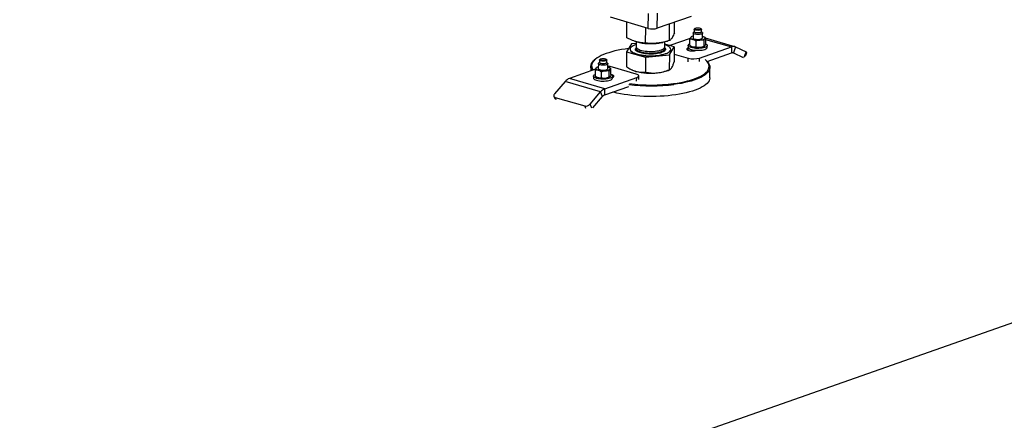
# Model space of a CAD drawing. Header units: millimetres. Extents: x 5 to 589, y 5 to 415.
# Tile 64 of 120: x 383 to 414, y 58 to 71. Entities that reach past the tile are written whole.
import ezdxf

# ---------------------------------------------------------------- set-up
doc = ezdxf.new("R2010")
doc.units = ezdxf.units.MM
doc.layers.add('TRAIT-FORT', color=4, linetype='Continuous', lineweight=25)

msp = doc.modelspace()

# ---------------------------------------------------------------- linework, layer by layer
at = {"layer": 'TRAIT-FORT', "color": 4, "linetype": 'Continuous', "lineweight": 25}
for p, q in [((445, 71.939), (354.695, 40.274)), ((402.77, 70.43), (401.581, 70.779)), ((402.77, 70.43), (402.773, 70.904)), ((403.052, 70.433), (403.055, 70.907)), ((404.123, 70.809), (403.052, 70.433)), ((402.089, 70.137), (402.092, 70.629)), ((402.685, 69.966), (402.688, 70.454)), ((403.437, 70.044), (403.44, 70.569)), ((403.593, 70.292), (403.595, 70.624)), ((404.237, 70.427), (404.225, 70.417)), ((404.437, 70.415), (404.425, 70.426)), ((404.091, 70.111), (403.45, 69.886)), ((404.131, 70.166), (404.123, 70.162)), ((404.18, 70.286), (404.179, 70.132)), ((404.218, 70.328), (404.189, 70.302)), ((404.218, 70.404), (404.218, 70.322)), ((404.443, 70.32), (404.443, 70.403)), ((404.471, 70.301), (404.443, 70.327)), ((404.479, 70.131), (404.48, 70.285)), ((404.54, 70.157), (404.528, 70.164)), ((404.577, 70.131), (404.576, 69.942)), ((405.497, 69.853), (404.577, 70.122)), ((402.242, 69.939), (402.086, 69.691)), ((402.389, 69.954), (402.242, 69.939)), ((402.373, 69.805), (402.396, 69.83)), ((402.39, 70.011), (402.389, 69.851)), ((402.459, 69.993), (402.494, 69.985)), ((403.185, 69.981), (403.229, 69.99)), ((403.289, 69.846), (403.29, 70.004)), ((403.59, 69.846), (403.289, 69.932)), ((403.435, 69.598), (403.59, 69.846)), ((403.59, 69.846), (403.588, 69.376)), ((404.028, 69.896), (404.028, 69.837)), ((404.035, 69.816), (404.03, 69.815)), ((404.03, 69.74), (404.03, 69.815)), ((404.08, 69.895), (404.081, 70.084)), ((404.117, 69.869), (404.129, 69.862)), ((404.272, 70.027), (404.271, 69.837)), ((404.383, 69.496), (405.387, 69.848)), ((404.52, 70.05), (404.519, 69.861)), ((404.526, 69.86), (404.534, 69.864)), ((404.577, 70.085), (405.387, 69.848)), ((404.628, 69.834), (404.628, 69.893)), ((405.387, 69.848), (405.386, 69.658)), ((405.52, 69.844), (405.452, 69.657)), ((405.52, 69.844), (405.85, 69.689)), ((402.086, 69.691), (402.084, 69.221)), ((402.086, 69.691), (402.683, 69.52)), ((402.199, 69.777), (402.199, 69.772)), ((402.683, 69.52), (402.68, 69.05)), ((402.683, 69.52), (403.435, 69.598)), ((403.435, 69.598), (403.432, 69.128)), ((403.477, 69.765), (403.477, 69.77)), ((403.589, 69.621), (404.03, 69.492)), ((404.03, 69.381), (404.03, 69.492)), ((404.177, 69.753), (404.177, 69.721)), ((404.29, 69.739), (404.295, 69.74)), ((404.383, 69.385), (404.383, 69.496)), ((404.621, 69.39), (405.386, 69.658)), ((405.429, 69.663), (405.452, 69.657)), ((405.452, 69.657), (405.758, 69.513)), ((405.79, 69.524), (405.85, 69.689)), ((405.83, 69.552), (405.874, 69.674)), ((400.96, 69.227), (400.959, 69.091)), ((401.095, 69.45), (401.072, 69.429)), ((401.148, 69.198), (401.14, 69.193)), ((401.197, 69.317), (401.196, 69.164)), ((401.235, 69.359), (401.206, 69.334)), ((401.235, 69.436), (401.235, 69.353)), ((401.254, 69.458), (401.242, 69.448)), ((401.453, 69.447), (401.442, 69.457)), ((401.46, 69.352), (401.46, 69.434)), ((401.488, 69.332), (401.46, 69.358)), ((401.496, 69.162), (401.497, 69.316)), ((401.557, 69.188), (401.545, 69.195)), ((402.385, 68.992), (401.642, 69.21)), ((404.601, 69.409), (404.578, 69.431)), ((404.708, 68.875), (404.71, 69.206)), ((401.108, 69.143), (400.285, 68.854)), ((401.045, 68.928), (401.044, 68.868)), ((401.098, 69.116), (401.097, 68.926)), ((401.134, 68.901), (401.146, 68.893)), ((401.289, 69.058), (401.288, 68.869)), ((401.4, 68.527), (402.404, 68.879)), ((401.536, 68.892), (401.537, 69.082)), ((401.543, 68.891), (401.551, 68.895)), ((401.593, 68.973), (401.594, 69.162)), ((401.644, 68.865), (401.645, 68.924)), ((402.262, 69.121), (402.277, 69.115)), ((402.403, 68.768), (402.404, 68.879)), ((402.467, 68.822), (402.468, 68.932)), ((403.392, 69.108), (403.448, 69.133)), ((400.151, 68.756), (399.819, 68.37)), ((401.266, 68.43), (400.151, 68.756)), ((401.4, 68.527), (400.285, 68.854)), ((401.399, 68.338), (402.161, 68.605)), ((399.798, 68.289), (399.837, 68.207)), ((399.839, 68.258), (400.768, 67.986)), ((399.873, 68.185), (399.839, 68.258)), ((400.934, 68.043), (401.266, 68.43)), ((401.023, 67.93), (401.332, 68.289)), ((401.332, 68.289), (401.266, 68.43)), ((401.399, 68.338), (401.4, 68.527)), ((400.802, 67.912), (400.768, 67.986)), ((400.992, 67.919), (400.934, 68.043))]:
    msp.add_line(p, q, dxfattribs=at)
at = {"layer": 'TRAIT-FORT', "color": 4, "linetype": 'Continuous', "lineweight": 25, "flags": 128}
for points in [[(404.364, 70.369), (404.333, 70.368), (404.301, 70.369), (404.271, 70.374), (404.247, 70.38), (404.229, 70.389), (404.22, 70.399), (404.219, 70.409), (404.225, 70.417)], [(404.361, 70.385), (404.331, 70.384), (404.302, 70.385), (404.275, 70.389), (404.253, 70.396), (404.238, 70.404), (404.231, 70.414), (404.233, 70.423), (404.244, 70.432), (404.263, 70.439), (404.287, 70.445), (404.316, 70.447), (404.346, 70.447), (404.374, 70.444), (404.399, 70.439), (404.417, 70.431), (404.428, 70.422), (404.431, 70.413), (404.424, 70.404), (404.409, 70.395), (404.387, 70.389), (404.361, 70.385)], [(404.437, 70.415), (404.442, 70.409), (404.442, 70.399), (404.434, 70.389), (404.417, 70.38), (404.393, 70.374), (404.364, 70.369)], [(404.177, 70.079), (404.156, 70.086), (404.139, 70.094), (404.125, 70.102), (404.114, 70.111), (404.108, 70.12), (404.104, 70.13), (404.105, 70.139), (404.11, 70.148)], [(404.179, 70.132), (404.18, 70.127), (404.189, 70.115), (404.207, 70.104), (404.232, 70.095), (404.264, 70.089), (404.299, 70.085), (404.337, 70.083), (404.374, 70.085)], [(404.375, 70.239), (404.338, 70.237), (404.3, 70.238), (404.265, 70.243), (404.233, 70.249), (404.208, 70.258), (404.19, 70.269), (404.181, 70.281), (404.182, 70.293), (404.189, 70.302)], [(404.364, 70.286), (404.332, 70.285), (404.3, 70.286), (404.271, 70.291), (404.246, 70.297), (404.229, 70.306), (404.219, 70.316), (404.218, 70.322)], [(404.443, 70.32), (404.442, 70.316), (404.433, 70.306), (404.416, 70.297), (404.393, 70.291), (404.364, 70.286)], [(404.374, 70.085), (404.408, 70.09), (404.437, 70.098), (404.46, 70.107), (404.474, 70.118), (404.479, 70.13), (404.479, 70.131)], [(404.471, 70.301), (404.476, 70.296), (404.48, 70.284), (404.475, 70.272), (404.461, 70.261), (404.438, 70.252), (404.409, 70.244), (404.375, 70.239)], [(404.482, 70.184), (404.502, 70.177), (404.52, 70.169), (404.534, 70.161), (404.544, 70.152), (404.551, 70.143), (404.554, 70.133), (404.553, 70.124), (404.549, 70.114)], [(402.151, 69.794), (402.044, 69.779), (401.931, 69.761), (401.822, 69.741), (401.717, 69.718), (401.618, 69.692), (401.525, 69.665), (401.438, 69.635), (401.358, 69.604), (401.284, 69.571), (401.219, 69.536), (401.16, 69.5), (401.11, 69.463), (401.068, 69.424), (401.035, 69.385), (401.01, 69.345), (400.993, 69.305), (400.986, 69.264), (400.987, 69.223), (400.997, 69.182), (401.016, 69.142), (401.033, 69.116)], [(402.212, 69.816), (402.201, 69.792), (402.2, 69.768), (402.207, 69.744), (402.224, 69.72), (402.249, 69.697), (402.282, 69.675), (402.323, 69.655), (402.371, 69.636), (402.426, 69.619), (402.487, 69.604), (402.553, 69.592), (402.622, 69.582), (402.695, 69.575), (402.769, 69.57), (402.845, 69.569), (402.92, 69.57), (402.995, 69.574), (403.067, 69.581), (403.136, 69.591), (403.201, 69.603), (403.26, 69.618), (403.314, 69.634), (403.361, 69.653), (403.401, 69.673), (403.433, 69.695), (403.456, 69.718), (403.471, 69.742), (403.477, 69.766), (403.474, 69.79), (403.462, 69.814), (403.441, 69.838), (403.412, 69.86), (403.375, 69.881), (403.33, 69.901), (403.289, 69.916)], [(402.389, 69.921), (402.389, 69.921), (402.338, 69.903), (402.295, 69.883), (402.259, 69.862), (402.231, 69.84), (402.212, 69.816)], [(402.389, 69.851), (402.39, 69.839), (402.4, 69.819), (402.418, 69.799), (402.444, 69.781), (402.478, 69.764), (402.519, 69.748), (402.566, 69.735), (402.619, 69.724), (402.675, 69.715), (402.735, 69.708), (402.797, 69.705), (402.86, 69.704), (402.922, 69.706), (402.983, 69.711), (403.041, 69.718), (403.095, 69.728), (403.144, 69.741), (403.187, 69.755), (403.223, 69.771), (403.252, 69.789), (403.273, 69.808), (403.285, 69.828), (403.289, 69.846)], [(402.397, 69.827), (402.394, 69.822), (402.389, 69.802), (402.392, 69.782), (402.403, 69.762), (402.423, 69.743), (402.452, 69.725), (402.487, 69.709), (402.53, 69.694), (402.578, 69.681), (402.632, 69.67), (402.69, 69.662), (402.75, 69.656)], [(402.75, 69.656), (402.813, 69.653), (402.875, 69.653), (402.937, 69.656), (402.998, 69.661), (403.055, 69.669), (403.107, 69.68), (403.155, 69.693), (403.196, 69.708), (403.231, 69.724), (403.258, 69.742), (403.276, 69.762), (403.287, 69.781), (403.288, 69.801), (403.281, 69.821), (403.28, 69.822)], [(404.03, 69.815), (404.008, 69.805), (403.992, 69.793), (403.986, 69.781), (403.988, 69.768), (403.998, 69.756), (404.017, 69.745), (404.043, 69.736), (404.075, 69.728), (404.111, 69.723), (404.15, 69.721), (404.189, 69.721), (404.227, 69.725), (404.261, 69.73), (404.29, 69.739)], [(404.576, 69.947), (404.595, 69.937), (404.614, 69.922), (404.626, 69.905), (404.628, 69.888), (404.621, 69.872), (404.605, 69.856), (404.58, 69.841), (404.548, 69.828), (404.51, 69.817), (404.465, 69.809), (404.417, 69.802), (404.366, 69.799), (404.314, 69.799), (404.262, 69.801), (404.212, 69.807), (404.166, 69.815), (404.124, 69.825), (404.089, 69.838), (404.061, 69.852), (404.041, 69.868), (404.03, 69.884), (404.028, 69.901), (404.035, 69.917), (404.051, 69.933), (404.076, 69.948), (404.08, 69.95)], [(404.028, 69.837), (404.03, 69.825), (404.041, 69.808), (404.061, 69.793), (404.089, 69.778), (404.124, 69.766), (404.165, 69.755), (404.212, 69.747), (404.261, 69.742), (404.313, 69.74), (404.366, 69.74), (404.417, 69.743), (404.465, 69.749), (404.509, 69.758), (404.548, 69.769), (404.58, 69.782), (404.604, 69.797), (404.62, 69.813), (404.627, 69.829), (404.628, 69.834)], [(401.318, 69.478), (401.347, 69.479), (401.377, 69.477), (401.404, 69.473), (401.426, 69.467), (401.441, 69.458), (401.447, 69.449), (401.445, 69.439), (401.434, 69.431), (401.416, 69.423), (401.391, 69.418), (401.363, 69.415), (401.333, 69.415), (401.304, 69.418), (401.28, 69.424), (401.261, 69.431), (401.25, 69.44), (401.248, 69.45), (401.254, 69.459), (401.269, 69.467), (401.291, 69.474), (401.318, 69.478)], [(402.199, 69.772), (402.2, 69.763), (402.207, 69.739), (402.224, 69.716), (402.249, 69.693), (402.282, 69.671), (402.323, 69.65), (402.371, 69.631), (402.426, 69.614), (402.487, 69.599), (402.552, 69.587), (402.622, 69.577), (402.695, 69.57), (402.769, 69.565), (402.845, 69.564), (402.92, 69.565), (402.995, 69.569), (403.067, 69.576), (403.136, 69.586), (403.201, 69.598), (403.26, 69.613), (403.314, 69.63), (403.361, 69.648), (403.401, 69.669), (403.433, 69.691), (403.456, 69.713), (403.471, 69.737), (403.477, 69.761), (403.477, 69.765)], [(400.999, 69.104), (400.992, 69.117), (400.972, 69.158), (400.962, 69.199), (400.961, 69.24), (400.968, 69.282), (400.985, 69.323), (401.01, 69.363), (401.044, 69.403), (401.072, 69.429)], [(401.193, 69.111), (401.173, 69.118), (401.156, 69.125), (401.142, 69.134), (401.131, 69.142), (401.124, 69.152), (401.121, 69.161), (401.122, 69.17), (401.127, 69.18)], [(401.488, 69.332), (401.496, 69.321), (401.495, 69.309), (401.486, 69.298), (401.467, 69.287), (401.441, 69.279), (401.409, 69.273), (401.373, 69.269), (401.336, 69.269), (401.299, 69.271), (401.265, 69.277), (401.236, 69.285), (401.214, 69.295), (401.201, 69.306), (401.197, 69.318), (401.202, 69.33), (401.206, 69.334)], [(401.46, 69.352), (401.459, 69.347), (401.45, 69.337), (401.433, 69.329), (401.409, 69.322), (401.38, 69.318), (401.349, 69.316), (401.317, 69.318), (401.288, 69.322), (401.263, 69.329), (401.245, 69.337), (401.236, 69.347), (401.235, 69.353)], [(401.453, 69.447), (401.459, 69.44), (401.459, 69.43), (401.451, 69.42), (401.434, 69.411), (401.41, 69.405), (401.381, 69.401), (401.349, 69.399), (401.318, 69.401), (401.288, 69.405), (401.264, 69.411), (401.246, 69.42), (401.236, 69.43), (401.236, 69.44), (401.242, 69.448)], [(401.499, 69.215), (401.519, 69.208), (401.536, 69.2), (401.55, 69.192), (401.561, 69.183), (401.568, 69.174), (401.571, 69.164), (401.57, 69.155), (401.565, 69.146)], [(403.568, 68.693), (403.684, 68.71), (403.795, 68.729), (403.902, 68.751), (404.004, 68.775), (404.1, 68.802), (404.19, 68.83), (404.274, 68.861), (404.351, 68.893), (404.42, 68.927), (404.482, 68.962), (404.536, 68.999), (404.583, 69.037), (404.62, 69.076), (404.65, 69.115), (404.67, 69.156), (404.682, 69.196), (404.685, 69.237), (404.679, 69.278), (404.665, 69.319), (404.642, 69.359), (404.61, 69.399), (404.57, 69.438), (404.559, 69.447)], [(404.601, 69.409), (404.634, 69.377), (404.666, 69.337), (404.69, 69.296), (404.704, 69.255), (404.71, 69.213), (404.707, 69.172), (404.695, 69.131), (404.674, 69.09), (404.644, 69.05), (404.606, 69.01), (404.559, 68.972), (404.504, 68.935), (404.441, 68.899), (404.371, 68.865), (404.293, 68.832), (404.208, 68.801), (404.117, 68.772), (404.019, 68.745), (403.916, 68.721), (403.808, 68.699), (403.695, 68.679), (403.578, 68.662)], [(401.044, 68.868), (401.047, 68.856), (401.058, 68.84), (401.078, 68.824), (401.106, 68.81), (401.141, 68.797), (401.182, 68.787), (401.228, 68.779), (401.278, 68.773), (401.33, 68.771), (401.382, 68.771), (401.433, 68.775)], [(401.434, 68.834), (401.383, 68.83), (401.33, 68.83), (401.279, 68.833), (401.229, 68.838), (401.182, 68.846), (401.141, 68.856), (401.106, 68.869), (401.078, 68.883), (401.058, 68.899), (401.047, 68.915), (401.045, 68.932), (401.052, 68.948), (401.068, 68.964), (401.092, 68.979), (401.097, 68.981)], [(401.196, 69.164), (401.2, 69.152), (401.214, 69.141), (401.235, 69.131), (401.264, 69.123), (401.298, 69.117), (401.335, 69.115), (401.372, 69.115), (401.408, 69.119), (401.44, 69.125), (401.466, 69.133), (401.485, 69.144), (401.495, 69.155), (401.496, 69.162)], [(401.433, 68.775), (401.482, 68.781), (401.526, 68.789), (401.565, 68.8), (401.597, 68.813), (401.621, 68.828), (401.637, 68.844), (401.644, 68.861), (401.644, 68.865)], [(401.593, 68.979), (401.611, 68.969), (401.631, 68.953), (401.642, 68.937), (401.644, 68.92), (401.637, 68.903), (401.621, 68.887), (401.597, 68.873), (401.565, 68.86), (401.526, 68.849), (401.482, 68.84), (401.434, 68.834)], [(401.644, 68.888), (401.664, 68.897), (401.68, 68.909), (401.686, 68.921), (401.684, 68.934), (401.673, 68.946), (401.655, 68.957), (401.629, 68.966), (401.606, 68.972)], [(404.708, 68.875), (404.708, 68.861), (404.7, 68.82), (404.684, 68.779), (404.658, 68.738), (404.624, 68.698), (404.582, 68.66), (404.531, 68.622), (404.472, 68.585), (404.405, 68.55), (404.331, 68.516), (404.25, 68.485), (404.161, 68.455), (404.067, 68.427), (403.967, 68.401), (403.861, 68.378), (403.75, 68.357), (403.635, 68.338), (403.516, 68.323), (403.394, 68.31), (403.269, 68.299), (403.143, 68.292), (403.014, 68.287), (402.885, 68.285), (402.756, 68.286), (402.627, 68.29), (402.499, 68.296), (402.372, 68.306), (402.248, 68.318), (402.126, 68.333), (402.008, 68.35), (401.894, 68.37), (401.784, 68.393), (401.68, 68.418), (401.649, 68.426)], [(402.277, 69.115), (402.325, 69.095), (402.382, 69.077)], [(402.404, 68.879), (402.433, 68.892), (402.453, 68.906), (402.465, 68.921), (402.467, 68.937), (402.46, 68.952), (402.443, 68.967), (402.418, 68.981), (402.385, 68.992)], [(399.819, 68.37), (399.806, 68.353), (399.798, 68.335), (399.794, 68.318), (399.794, 68.302), (399.799, 68.287), (399.809, 68.275), (399.822, 68.265), (399.839, 68.258)]]:
    msp.add_lwpolyline(points, dxfattribs=at)
at = {"layer": 'TRAIT-FORT', "color": 4, "linetype": 'Continuous', "lineweight": 25}
for centre, radius, start, end in [((402.905, 70.939), 0.527, 255.1271, 286.2293), ((404.207, 70.051), 0.137, 101.511, 135.054), ((404.401, 70.299), 0.237, 268.9123, 308.7882), ((402.849, 71.739), 1.79, 258.5331, 280.8256), ((404.228, 70.032), 0.196, 239.8882, 254.4992), ((404.331, 70.433), 0.611, 255.2005, 275.9524), ((404.333, 70.67), 0.611, 255.2005, 275.9524), ((404.378, 70.162), 0.337, 272.9079, 296.1667), ((405.449, 69.685), 0.174, 65.7733, 110.9147), ((404.199, 70.128), 0.658, 255.1271, 286.2293), ((405.417, 69.577), 0.087, 65.7733, 110.9147), ((405.838, 69.643), 0.0474, 40.406, 76.0034), ((401.224, 69.083), 0.137, 101.511, 135.054), ((401.481, 68.613), 0.618, 74.97, 88.6069), ((401.244, 69.063), 0.196, 239.8882, 254.4992), ((401.348, 69.465), 0.611, 255.2005, 275.9524), ((401.349, 69.701), 0.611, 255.2005, 275.9524), ((401.394, 69.194), 0.337, 272.9079, 296.1667), ((401.417, 69.33), 0.237, 268.9123, 308.7882), ((402.847, 70.916), 1.896, 255.7937, 276.3202), ((402.97, 70.171), 1.143, 274.3221, 291.6839), ((400.403, 68.552), 0.324, 111.2473, 140.9057), ((402.862, 74.241), 5.625, 262.8379, 277.3119), ((402.862, 74.199), 5.552, 262.9345, 277.3101), ((401.518, 68.225), 0.324, 111.2473, 140.9057), ((401.458, 68.187), 0.162, 111.2473, 140.9057), ((400.801, 68.156), 0.174, 258.8782, 319.3271)]:
    msp.add_arc(centre, radius, start, end, dxfattribs=at)
for points, knots in [([(402.685, 69.966), (402.645, 69.968), (402.57, 69.972), (402.459, 69.991), (402.361, 70.017), (402.269, 70.05), (402.181, 70.089), (402.121, 70.12), (402.089, 70.137)], [0, 0, 0, 0, 0.202068, 0.3827, 0.555315, 0.692992, 0.838894, 1, 1, 1, 1]), ([(403.593, 70.292), (403.582, 70.266), (403.563, 70.217), (403.534, 70.158), (403.508, 70.115), (403.484, 70.084), (403.461, 70.06), (403.445, 70.05), (403.437, 70.044)], [0, 0, 0, 0, 0.202068, 0.3827, 0.555315, 0.692992, 0.838894, 1, 1, 1, 1]), ([(404.081, 70.084), (404.086, 70.097), (404.095, 70.124), (404.105, 70.14), (404.11, 70.148)], [0, 0, 0, 0, 0.493244, 1, 1, 1, 1]), ([(404.11, 70.148), (404.114, 70.154), (404.118, 70.16), (404.123, 70.161), (404.123, 70.162)], [0, 0, 0, 0, 0.879581, 1, 1, 1, 1]), ([(404.549, 70.114), (404.545, 70.108), (404.536, 70.094), (404.527, 70.07), (404.521, 70.055), (404.52, 70.05)], [0, 0, 0, 0, 0.413688, 0.838028, 1, 1, 1, 1]), ([(404.54, 70.156), (404.547, 70.152), (404.56, 70.144), (404.572, 70.135), (404.577, 70.131)], [0, 0, 0, 0, 0.594816, 1, 1, 1, 1]), ([(404.577, 70.131), (404.573, 70.131), (404.563, 70.131), (404.554, 70.12), (404.549, 70.114)], [0, 0, 0, 0, 0.493244, 1, 1, 1, 1]), ([(402.745, 69.625), (402.717, 69.627), (402.659, 69.632), (402.578, 69.646), (402.503, 69.666), (402.44, 69.69), (402.402, 69.714), (402.381, 69.733), (402.367, 69.753), (402.36, 69.777), (402.368, 69.796), (402.373, 69.805)], [0, 0, 0, 0, 0.116497, 0.239972, 0.36858, 0.499917, 0.631255, 0.695633, 0.760028, 0.883503, 1, 1, 1, 1]), ([(403.437, 70.044), (403.387, 70.029), (403.292, 70.002), (403.152, 69.975), (403.028, 69.96), (402.913, 69.955), (402.801, 69.956), (402.725, 69.963), (402.685, 69.966)], [0, 0, 0, 0, 0.202068, 0.3827, 0.555315, 0.692992, 0.838894, 1, 1, 1, 1]), ([(403.28, 69.827), (403.285, 69.822), (403.296, 69.813), (403.31, 69.793), (403.317, 69.769), (403.308, 69.75), (403.304, 69.741)], [0, 0, 0, 0, 0.163768, 0.340691, 0.679931, 1, 1, 1, 1]), ([(404.175, 69.842), (404.162, 69.847), (404.135, 69.857), (404.103, 69.878), (404.085, 69.891), (404.08, 69.895)], [0, 0, 0, 0, 0.413688, 0.838028, 1, 1, 1, 1]), ([(404.177, 70.079), (404.163, 70.082), (404.136, 70.089), (404.104, 70.088), (404.086, 70.085), (404.081, 70.084)], [0, 0, 0, 0, 0.413688, 0.838028, 1, 1, 1, 1]), ([(404.271, 69.837), (404.255, 69.835), (404.224, 69.832), (404.192, 69.839), (404.175, 69.842)], [0, 0, 0, 0, 0.493244, 1, 1, 1, 1]), ([(404.272, 70.027), (404.257, 70.038), (404.226, 70.061), (404.193, 70.073), (404.177, 70.079)], [0, 0, 0, 0, 0.493244, 1, 1, 1, 1]), ([(404.395, 69.825), (404.377, 69.825), (404.342, 69.823), (404.301, 69.83), (404.277, 69.836), (404.271, 69.837)], [0, 0, 0, 0, 0.413688, 0.838028, 1, 1, 1, 1]), ([(404.396, 70.062), (404.379, 70.06), (404.343, 70.055), (404.302, 70.04), (404.278, 70.03), (404.272, 70.027)], [0, 0, 0, 0, 0.413688, 0.838028, 1, 1, 1, 1]), ([(404.519, 69.861), (404.499, 69.852), (404.459, 69.835), (404.416, 69.829), (404.395, 69.825)], [0, 0, 0, 0, 0.493244, 1, 1, 1, 1]), ([(404.52, 70.05), (404.5, 70.055), (404.46, 70.065), (404.418, 70.063), (404.396, 70.062)], [0, 0, 0, 0, 0.493244, 1, 1, 1, 1]), ([(404.547, 69.878), (404.543, 69.873), (404.535, 69.863), (404.526, 69.86), (404.52, 69.861), (404.519, 69.861)], [0, 0, 0, 0, 0.413688, 0.838028, 1, 1, 1, 1]), ([(404.576, 69.942), (404.572, 69.929), (404.562, 69.902), (404.552, 69.886), (404.547, 69.878)], [0, 0, 0, 0, 0.493244, 1, 1, 1, 1]), ([(403.304, 69.741), (403.297, 69.732), (403.282, 69.714), (403.239, 69.688), (403.179, 69.664), (403.104, 69.644), (403.031, 69.633), (402.97, 69.626), (402.909, 69.622), (402.833, 69.62), (402.774, 69.623), (402.745, 69.625)], [0, 0, 0, 0, 0.116497, 0.239972, 0.36858, 0.499917, 0.631255, 0.695633, 0.760028, 0.883503, 1, 1, 1, 1]), ([(401.098, 69.116), (401.102, 69.129), (401.112, 69.155), (401.122, 69.171), (401.127, 69.18)], [0, 0, 0, 0, 0.493244, 1, 1, 1, 1]), ([(401.127, 69.18), (401.131, 69.185), (401.135, 69.191), (401.14, 69.193), (401.14, 69.193)], [0, 0, 0, 0, 0.879581, 1, 1, 1, 1]), ([(401.557, 69.187), (401.564, 69.183), (401.577, 69.176), (401.589, 69.166), (401.594, 69.162)], [0, 0, 0, 0, 0.594816, 1, 1, 1, 1]), ([(402.084, 69.221), (402.132, 69.191), (402.205, 69.146), (402.305, 69.102), (402.356, 69.085), (402.382, 69.077)], [0, 0, 0, 0, 0.495251, 0.746818, 1, 1, 1, 1]), ([(403.432, 69.128), (403.445, 69.132), (403.464, 69.139), (403.49, 69.164), (403.503, 69.184), (403.51, 69.194)], [0, 0, 0, 0, 0.495251, 0.746818, 1, 1, 1, 1]), ([(403.51, 69.194), (403.523, 69.218), (403.549, 69.266), (403.575, 69.339), (403.588, 69.376)], [0, 0, 0, 0, 0.494511, 1, 1, 1, 1]), ([(401.192, 68.874), (401.179, 68.879), (401.151, 68.889), (401.12, 68.909), (401.102, 68.922), (401.097, 68.926)], [0, 0, 0, 0, 0.413688, 0.838028, 1, 1, 1, 1]), ([(401.193, 69.111), (401.18, 69.114), (401.153, 69.12), (401.121, 69.119), (401.103, 69.116), (401.098, 69.116)], [0, 0, 0, 0, 0.413688, 0.838028, 1, 1, 1, 1]), ([(401.288, 68.869), (401.272, 68.867), (401.241, 68.863), (401.209, 68.87), (401.192, 68.874)], [0, 0, 0, 0, 0.493244, 1, 1, 1, 1]), ([(401.289, 69.058), (401.273, 69.069), (401.242, 69.092), (401.21, 69.104), (401.193, 69.111)], [0, 0, 0, 0, 0.493244, 1, 1, 1, 1]), ([(401.411, 68.857), (401.394, 68.856), (401.358, 68.855), (401.317, 68.861), (401.294, 68.867), (401.288, 68.869)], [0, 0, 0, 0, 0.413688, 0.838028, 1, 1, 1, 1]), ([(401.413, 69.094), (401.395, 69.091), (401.36, 69.086), (401.319, 69.071), (401.295, 69.061), (401.289, 69.058)], [0, 0, 0, 0, 0.413688, 0.838028, 1, 1, 1, 1]), ([(401.536, 68.892), (401.516, 68.884), (401.475, 68.867), (401.433, 68.86), (401.411, 68.857)], [0, 0, 0, 0, 0.493244, 1, 1, 1, 1]), ([(401.537, 69.082), (401.517, 69.086), (401.477, 69.096), (401.434, 69.094), (401.413, 69.094)], [0, 0, 0, 0, 0.493244, 1, 1, 1, 1]), ([(401.564, 68.909), (401.56, 68.904), (401.552, 68.894), (401.542, 68.892), (401.537, 68.892), (401.536, 68.892)], [0, 0, 0, 0, 0.413688, 0.838028, 1, 1, 1, 1]), ([(401.565, 69.146), (401.561, 69.139), (401.553, 69.126), (401.544, 69.102), (401.538, 69.086), (401.537, 69.082)], [0, 0, 0, 0, 0.413688, 0.838028, 1, 1, 1, 1]), ([(401.593, 68.973), (401.588, 68.96), (401.579, 68.934), (401.569, 68.917), (401.564, 68.909)], [0, 0, 0, 0, 0.493244, 1, 1, 1, 1]), ([(401.594, 69.162), (401.589, 69.163), (401.58, 69.163), (401.57, 69.151), (401.565, 69.146)], [0, 0, 0, 0, 0.493244, 1, 1, 1, 1]), ([(402.382, 69.077), (402.432, 69.066), (402.533, 69.043), (402.631, 69.048), (402.68, 69.05)], [0, 0, 0, 0, 0.494511, 1, 1, 1, 1]), ([(402.68, 69.05), (402.741, 69.041), (402.833, 69.026), (402.959, 69.023), (403.024, 69.028), (403.056, 69.031)], [0, 0, 0, 0, 0.495251, 0.746818, 1, 1, 1, 1]), ([(403.056, 69.031), (403.119, 69.04), (403.246, 69.059), (403.37, 69.105), (403.432, 69.128)], [0, 0, 0, 0, 0.494511, 1, 1, 1, 1])]:
    msp.add_open_spline(points, degree=3, knots=knots, dxfattribs=at)

doc.saveas('drawing.dxf')
